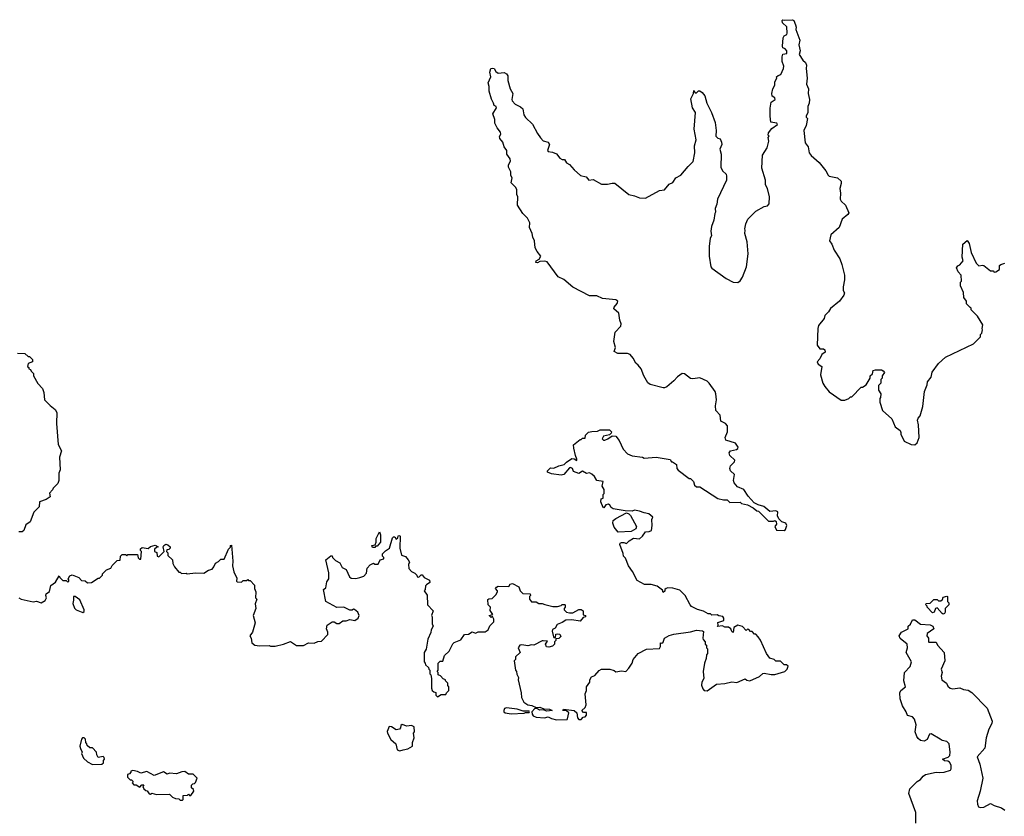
# Model space of a CAD drawing. Extents: x 2494159 to 2685562, y 773219 to 915170.
# Tile 178 of 201: x 2648753 to 2657050, y 863434 to 870148. Entities that reach past the tile are written whole.
import ezdxf

# ---------------------------------------------------------------- set-up
doc = ezdxf.new("R2010")
doc.units = 0

msp = doc.modelspace()

# ---------------------------------------------------------------- linework, layer by layer
at = {"layer": '0CON10XD'}
for points in [[(2653015, 869322.5), (2653075, 869267.5), (2653115, 869187.5), (2653140.7, 869150.7), (2653165, 869127.5), (2653207.5, 869115), (2653216.7, 869095), (2653200, 869045), (2653205, 869037.5), (2653241.7, 869031.7), (2653277, 869017), (2653305, 868980), (2653325, 868970), (2653345, 868970), (2653361.7, 868941.7), (2653385, 868927.5), (2653425, 868882.5), (2653480, 868835), (2653525, 868822.5), (2653550, 868795), (2653585, 868800), (2653655, 868762.5), (2653705, 868760), (2653745, 868770), (2653768.8, 868768.8), (2653885, 868673.3), (2653935, 868663.3), (2653975, 868647.5), (2654025, 868642.5), (2654145, 868706.7), (2654186.1, 868713.9), (2654225, 868760), (2654255.9, 868774.1), (2654282.5, 868815), (2654325, 868837.5), (2654385, 868910), (2654428.3, 868951.7), (2654441.2, 869025), (2654438.8, 869085), (2654452.5, 869135), (2654437.5, 869225), (2654447.5, 869365), (2654423.8, 869405), (2654408.3, 869481.7), (2654430, 869525), (2654435, 869550), (2654445, 869530), (2654455, 869530), (2654472.5, 869547.5), (2654485, 869546.7), (2654505, 869532.5), (2654525.8, 869505.8), (2654544.1, 869444.1), (2654583.3, 869365), (2654612.3, 869282.3), (2654621.2, 869215), (2654620, 869165), (2654635, 869150), (2654655, 869142.5), (2654666.7, 869115), (2654670, 869095), (2654653.3, 869055), (2654663.3, 869015), (2654662.5, 868905), (2654675, 868872.5), (2654706.7, 868845), (2654709.5, 868829.5), (2654708.8, 868795), (2654633.3, 868635), (2654627, 868593), (2654612.5, 868555), (2654617.5, 868525), (2654610, 868515), (2654601.7, 868458.3), (2654582.5, 868405), (2654577.5, 868365), (2654582.5, 868325), (2654572.5, 868305), (2654563.3, 868235), (2654563.3, 868155), (2654577.5, 868065), (2654585, 868052.5), (2654705.9, 867965.9), (2654765, 867936.2), (2654805, 867933.3), (2654825, 867947.5), (2654843.6, 867976.4), (2654876.1, 868063.9), (2654891.2, 868175), (2654883.3, 868275), (2654863.3, 868345), (2654867.5, 868375), (2654862.5, 868385), (2654873, 868427), (2654890, 868465), (2654957, 868533), (2655025, 868572.5), (2655055, 868580), (2655067.5, 868595), (2655070, 868655), (2655054.1, 868724.1), (2655038.8, 868755), (2655036.7, 868795), (2655006.7, 868895), (2655012.5, 869005), (2655051.7, 869068.3), (2655066.7, 869125), (2655060, 869155), (2655067.5, 869165), (2655060, 869175), (2655063.3, 869195), (2655090.6, 869229.4), (2655138.8, 869265), (2655132.5, 869275), (2655083.3, 869283.3), (2655076.2, 869333.8), (2655078.1, 869401.9), (2655086.4, 869453.6), (2655120, 869475), (2655115, 869490), (2655094.1, 869504.1), (2655092, 869525), (2655098.8, 869565), (2655117.5, 869595), (2655117, 869623), (2655132.5, 869655), (2655130, 869665), (2655143, 869677), (2655167.5, 869685), (2655190, 869735), (2655191.2, 869755), (2655177.5, 869795), (2655177.5, 869835), (2655184.3, 869855.7), (2655216.4, 869863.6), (2655216.1, 869886.1), (2655202.3, 869902.3), (2655185, 869910), (2655180, 869925), (2655186.2, 869995), (2655195, 870012.5), (2655218.3, 870021.7), (2655220, 870035), (2655216.4, 870086.4), (2655181.7, 870121.7), (2655178.3, 870141.7), (2655185, 870147.5), (2655195, 870142.5), (2655265, 870147.5), (2655275, 870140), (2655291.2, 870105), (2655296, 870085), (2655292.5, 870065), (2655327.5, 869975), (2655317.5, 869935), (2655330, 869885), (2655322.5, 869855), (2655352.5, 869805), (2655375.8, 869785.8), (2655383.8, 869765), (2655380, 869735), (2655388, 869655), (2655382, 869605), (2655398.8, 869565), (2655398, 869525), (2655408, 869475), (2655406.2, 869445), (2655393.8, 869415), (2655393.3, 869365), (2655380, 869335), (2655380, 869325), (2655392.5, 869315), (2655380, 869255), (2655362, 869215), (2655370.7, 869110.7), (2655396.7, 869075), (2655406.7, 869025), (2655421.7, 869001.7), (2655488.8, 868945), (2655546.7, 868875), (2655565, 868837.5), (2655575, 868827.5), (2655645, 868813.3), (2655676.1, 868786.1), (2655676.4, 868766.4), (2655663.3, 868725), (2655670, 868685), (2655666.7, 868635), (2655675, 868617.5), (2655712.5, 868585), (2655739.3, 868520.7), (2655732.5, 868505), (2655683.3, 868465), (2655657.5, 868395), (2655587.5, 868335), (2655577.5, 868285), (2655597.5, 868255), (2655616.4, 868206.4), (2655665, 868132.5), (2655681.2, 868085), (2655703.3, 867995), (2655703.3, 867955), (2655692.5, 867895), (2655692.5, 867865), (2655702.5, 867845), (2655696.7, 867825), (2655662.5, 867775), (2655585, 867712.5), (2655567.5, 867685), (2655537.5, 867655), (2655530.7, 867629.3), (2655485, 867570), (2655477.5, 867545), (2655473.6, 867403.6), (2655495, 867372.5), (2655525, 867372.5), (2655536.4, 867366.4), (2655540, 867345), (2655512.5, 867325), (2655495, 867290), (2655472.5, 867265), (2655482.5, 867245), (2655512.5, 867225), (2655500, 867155), (2655520, 867085), (2655536.4, 867056.4), (2655575, 867012.5), (2655675, 866940), (2655705, 866940), (2655740, 866955), (2655755, 866970), (2655765, 866970), (2655845, 867050), (2655855, 867050), (2655885, 867070), (2655920, 867125), (2655920, 867145), (2655938.3, 867161.7), (2655945, 867190), (2655965, 867196.7), (2656015, 867197.5), (2656029.3, 867189.3), (2656040, 867175), (2656020, 867145), (2656020, 867125), (2656010, 867115), (2656010, 867085), (2655990, 867065), (2655990, 867025), (2656010, 866995), (2656007, 866963), (2656000, 866955), (2656000, 866925), (2656022.5, 866855), (2656103, 866783), (2656130, 866715), (2656172.5, 866685), (2656179.3, 866669.3), (2656177.5, 866655), (2656207.5, 866595), (2656265, 866566.7), (2656296.2, 866563.8), (2656315, 866580), (2656332.5, 866625), (2656326.2, 866733.8), (2656318.3, 866771.7), (2656325, 866790), (2656341.7, 866808.3), (2656363, 866887), (2656377.5, 867015), (2656399.3, 867070.7), (2656402.5, 867095), (2656432.5, 867135), (2656443, 867177), (2656495, 867250), (2656555, 867302.5), (2656790, 867415), (2656850, 867475), (2656850, 867495), (2656860, 867505), (2656867.5, 867535), (2656862.5, 867545), (2656870, 867575), (2656825, 867650), (2656771.7, 867701.7), (2656770, 867715), (2656761.7, 867721.7), (2656731.7, 867751.7), (2656730, 867775), (2656710, 867805), (2656707, 867847), (2656680, 867905), (2656680, 867935), (2656690, 867945), (2656687.5, 867995), (2656661.7, 868021.7), (2656647.5, 868055), (2656657, 868073), (2656675, 868082.5), (2656702.5, 868115), (2656693.8, 868145), (2656700, 868255), (2656737.5, 868287.5), (2656755, 868260), (2656771.2, 868185), (2656814.2, 868094.2), (2656835, 868073.3), (2656865, 868080), (2656877, 868077), (2656935, 868030), (2656955, 868030), (2656965, 868020), (2656978.3, 868021.7), (2657008.3, 868041.7), (2657010, 868075), (2657020, 868085), (2657054.1, 868095.9)], [(2653178.3, 865218.3), (2653245, 865202.5), (2653285, 865202.5), (2653315, 865210), (2653325, 865220), (2653345, 865217.5), (2653350, 865215), (2653350, 865195), (2653340, 865185), (2653340, 865175), (2653360, 865155), (2653385, 865147.5), (2653415, 865150), (2653465, 865177.5), (2653485, 865177.5), (2653500, 865165), (2653501.7, 865131.7), (2653520, 865125), (2653520, 865115), (2653501.7, 865108.3), (2653475, 865077.5), (2653405, 865090), (2653355, 865087.5), (2653325, 865067.5), (2653280.7, 865049.3), (2653265, 865020), (2653243, 865007), (2653240, 864995), (2653250, 864945), (2653255, 864940), (2653268.3, 864941.7), (2653271.7, 864968.3), (2653285, 864972.5), (2653305, 864970), (2653311.7, 864948.3), (2653297, 864933), (2653271.7, 864928.3), (2653270, 864915), (2653260, 864905), (2653260, 864885), (2653241.7, 864868.3), (2653211.7, 864858.3), (2653191.7, 864861.7), (2653182.5, 864885), (2653200, 864910), (2653165, 864912.5), (2653155, 864912.5), (2653085, 864877.5), (2653065, 864880), (2653035, 864870), (2652985, 864878.8), (2652967.5, 864875), (2652953.3, 864855), (2652970, 864815), (2652931.7, 864778.3), (2652930, 864755), (2652920, 864745), (2652930, 864665), (2652940, 864655), (2652943, 864633), (2652957.5, 864605), (2652952.5, 864585), (2652980, 864475), (2652982.5, 864435), (2653000, 864395), (2653034.2, 864374.2), (2653067.3, 864367.3), (2653105, 864350), (2653135, 864352.5), (2653168.3, 864338.3), (2653216.1, 864336.1), (2653240, 864325), (2653195, 864320), (2653165, 864330), (2653135, 864327.5), (2653111.7, 864341.7), (2653095, 864342.5), (2653067.5, 864315), (2653070, 864295), (2653080.7, 864280.7), (2653105, 864268.8), (2653175, 864263.3), (2653205, 864272.5), (2653235, 864257.5), (2653275, 864247.5), (2653365, 864250), (2653370, 864255), (2653380, 864305), (2653361.7, 864321.7), (2653330, 864325), (2653335, 864336.7), (2653426.1, 864326.1), (2653447, 864307), (2653452.5, 864262.5), (2653465, 864250), (2653485, 864250), (2653501.7, 864268.3), (2653518.3, 864271.7), (2653530, 864285), (2653528.3, 864308.3), (2653505, 864310), (2653490, 864325), (2653518.3, 864351.7), (2653527, 864373), (2653517.5, 864465), (2653530, 864495), (2653530, 864525), (2653557, 864563), (2653557.5, 864585), (2653571.2, 864608.8), (2653598.3, 864621.7), (2653635, 864662.5), (2653657, 864673), (2653725, 864672.5), (2653761.7, 864661.7), (2653775, 864650), (2653825, 864660), (2653860, 864655), (2653885, 864682.5), (2653913.3, 864725), (2653923.3, 864755), (2653963.9, 864806.1), (2654035, 864843.3), (2654145, 864847.5), (2654153.3, 864865), (2654153, 864897), (2654165, 864892.5), (2654175, 864900), (2654186.7, 864935), (2654225, 864956.7), (2654265, 864970), (2654405, 864988.8), (2654455, 865003.3), (2654507.5, 864997.5), (2654515, 864990), (2654510, 864935), (2654513, 864923), (2654530, 864905), (2654530, 864885), (2654540, 864875), (2654540, 864855), (2654550, 864845), (2654550, 864805), (2654540, 864795), (2654537, 864763), (2654522.5, 864725), (2654513.3, 864655), (2654516.7, 864595), (2654502.5, 864565), (2654498.3, 864538.3), (2654508.3, 864508.3), (2654520, 864495), (2654545, 864492.5), (2654625, 864547.5), (2654695, 864552.5), (2654755, 864567.5), (2654795, 864562.5), (2654865, 864592.5), (2654880.5, 864580.5), (2654905, 864576.7), (2654988.3, 864611.7), (2655015, 864637.5), (2655025, 864640), (2655085, 864627.5), (2655115, 864627.5), (2655200, 864655), (2655220, 864675), (2655228.3, 864698.3), (2655215, 864710), (2655195, 864710), (2655165, 864740), (2655125, 864740), (2655110, 864755), (2655075, 864767.5), (2655046.4, 864806.4), (2654995, 864917.5), (2654975, 864947.5), (2654955, 864970), (2654945, 864970), (2654925, 864990), (2654911.7, 864991.7), (2654898.3, 865008.3), (2654885, 865010), (2654875, 865000), (2654843.6, 865033.6), (2654805, 865044), (2654770, 865025), (2654765, 864982.5), (2654755, 864990), (2654745, 865012.5), (2654725, 865026.7), (2654695, 865026.7), (2654675, 865040), (2654633.9, 865033.9), (2654640, 865045), (2654635, 865067.5), (2654686.1, 865083.9), (2654687.5, 865105), (2654677, 865117), (2654645, 865122.5), (2654631.7, 865131.7), (2654585, 865130), (2654575, 865140), (2654555, 865140), (2654515, 865162.5), (2654465, 865177.5), (2654415, 865202.5), (2654402.5, 865215), (2654360, 865295), (2654315, 865340), (2654256.4, 865356.4), (2654215, 865360), (2654200, 865355), (2654190, 865345), (2654188.3, 865331.7), (2654175, 865320), (2654168.3, 865338.3), (2654123.6, 865373.6), (2654073, 865387), (2654018.3, 865388.3), (2653955, 865422.5), (2653915.9, 865495.9), (2653883.9, 865543.9), (2653859.2, 865609.2), (2653840, 865625), (2653839.3, 865649.3), (2653810, 865725), (2653813.3, 865735), (2653825, 865742.5), (2653845, 865742.5), (2653865, 865732.5), (2653887.5, 865755), (2653925, 865776.7), (2653975, 865772.5), (2654002.5, 865795), (2654025, 865830), (2654057, 865833), (2654076.4, 865843.6), (2654082.5, 865885), (2654080, 865935), (2654087.5, 865955), (2654055, 865983.3), (2654015, 865990), (2653976.1, 866006.1), (2653935, 866013.3), (2653915, 866006.7), (2653855, 866007.5), (2653755, 866024), (2653736.7, 866035), (2653725.8, 866055.8), (2653715, 866063.3), (2653691.2, 866058.8), (2653676.4, 866033.6), (2653670, 866035), (2653650, 866085), (2653651.7, 866108.3), (2653670, 866115), (2653670, 866145), (2653677.5, 866155), (2653677, 866187), (2653662.5, 866215), (2653670, 866255), (2653615, 866262.5), (2653596.4, 866296.4), (2653575, 866317.5), (2653555, 866327.5), (2653528.3, 866321.7), (2653495, 866342.5), (2653463.6, 866323.6), (2653420, 866340), (2653412.5, 866365), (2653395, 866372.5), (2653385, 866370), (2653337.5, 866315), (2653315, 866307.5), (2653235, 866320), (2653200, 866335), (2653200, 866345), (2653225, 866370), (2653255, 866367.5), (2653295, 866388.8), (2653341.7, 866398.3), (2653360.7, 866419.3), (2653405, 866450), (2653425, 866447.5), (2653446.7, 866433.3), (2653448.8, 866445), (2653436, 866475), (2653423, 866537), (2653420, 866565), (2653475, 866610), (2653485, 866610), (2653495, 866620), (2653518.3, 866621.7), (2653520, 866645), (2653545, 866670), (2653575, 866677.5), (2653621.7, 866678.3), (2653645, 866690), (2653721.7, 866691.7), (2653740, 866675), (2653737, 866663), (2653721.7, 866648.3), (2653673.6, 866636.4), (2653662.5, 866615), (2653673, 866603), (2653685, 866602.5), (2653710, 866615), (2653745, 866640), (2653775, 866637.5), (2653805, 866600), (2653837, 866527), (2653875, 866490), (2653915, 866472.5), (2654001.7, 866461.7), (2654015, 866452.5), (2654115, 866460), (2654235, 866440), (2654245, 866420), (2654255, 866420), (2654288.3, 866398.3), (2654290, 866365), (2654301.7, 866351.7), (2654395, 866280), (2654405, 866280), (2654430, 866255), (2654440, 866225), (2654455, 866210), (2654485, 866210), (2654635, 866112.5), (2654685, 866100), (2654715, 866100), (2654738.3, 866078.3), (2654825, 866080), (2654835, 866070), (2654885, 866057.5), (2654935, 866032.5), (2654965, 866007.5), (2654977.5, 866005), (2655061.7, 865921.7), (2655105, 865920), (2655115, 865927.5), (2655128.3, 865918.3), (2655130, 865895), (2655117.5, 865875), (2655130, 865845), (2655195, 865842.5), (2655205, 865850), (2655217.5, 865885), (2655210, 865905), (2655175, 865916.7), (2655150, 865940), (2655140, 865965), (2655140.5, 866000.5), (2655125, 866008), (2655072.9, 866002.9), (2655022.5, 866045), (2654975, 866058), (2654943.3, 866075), (2654891.9, 866131.9), (2654855, 866186.7), (2654801.2, 866211.2), (2654774.1, 866244.1), (2654769.2, 866265), (2654775.8, 866315.8), (2654743.3, 866345), (2654738, 866365), (2654743.3, 866386.7), (2654775, 866421.2), (2654780, 866435), (2654738, 866475), (2654732.3, 866497.7), (2654742.5, 866515), (2654792.5, 866525), (2654805, 866533.3), (2654808, 866545), (2654785, 866577.5), (2654703.8, 866605), (2654697.5, 866625), (2654718.6, 866675), (2654716.7, 866725), (2654701.2, 866745), (2654662, 866765), (2654655.8, 866815), (2654620, 866855), (2654617.3, 866892.7), (2654624.2, 866945), (2654619.2, 866995), (2654612.5, 867015), (2654562, 867085), (2654545, 867102), (2654485, 867128), (2654425, 867120.8), (2654405, 867124.2), (2654355, 867164), (2654335, 867166), (2654295, 867138), (2654265, 867103.3), (2654205, 867053.3), (2654186.1, 867043.9), (2654176.1, 867046.1), (2654065, 867072.5), (2654047, 867087), (2654013.3, 867145), (2653988.8, 867205), (2653965.9, 867235.9), (2653943.6, 867253.6), (2653923.3, 867295), (2653897.5, 867325), (2653875, 867333.8), (2653793.9, 867333.9), (2653761.7, 867351.7), (2653772.5, 867385), (2653760, 867435), (2653770, 867515), (2653817.5, 867565), (2653821.2, 867585), (2653810, 867615), (2653802, 867675), (2653760, 867710), (2653762.5, 867725), (2653788.5, 867755), (2653792.9, 867775), (2653775, 867786.4), (2653665, 867798.6), (2653615, 867820.6), (2653555, 867821.4), (2653413.6, 867893.6), (2653338.9, 867958.9), (2653290.3, 867980.3), (2653196.6, 868106.6), (2653175, 868113.5), (2653135, 868110), (2653115, 868098.5), (2653101.7, 868101.7), (2653104.4, 868115), (2653129.6, 868130.4), (2653143.8, 868155), (2653113.1, 868193.1), (2653096.2, 868225), (2653090, 868285), (2653076.7, 868315), (2653072.5, 868345), (2653050, 868395), (2653052.5, 868435), (2653032.5, 868475), (2652992.5, 868515), (2652947.5, 868585), (2652950, 868655), (2652942.5, 868675), (2652943, 868713), (2652933, 868733), (2652893.6, 868773.6), (2652902.5, 868815), (2652892.5, 868835), (2652892.5, 868865), (2652872.5, 868905), (2652873.3, 868925), (2652887.5, 868955), (2652886.7, 868975), (2652857.5, 869015), (2652857.5, 869045), (2652836.4, 869076.4), (2652823.3, 869115), (2652800, 869145), (2652797, 869163), (2652806.4, 869183.6), (2652805, 869200), (2652776.7, 869235), (2652757.5, 869275), (2652756.7, 869305), (2652740, 869355), (2652770, 869405), (2652767.5, 869415), (2652750, 869425), (2652746.7, 869445), (2652728.3, 869478.3), (2652710, 869545), (2652710, 869585), (2652700, 869615), (2652723.3, 869665), (2652713.3, 869705), (2652723.3, 869736.7), (2652735, 869740), (2652750, 869735), (2652765, 869710), (2652785, 869697.5), (2652835, 869702.5), (2652855, 869692.5), (2652866, 869675), (2652866.2, 869635), (2652885.9, 869565.9), (2652908, 869525), (2652900, 869475), (2652903.3, 869465), (2652927.5, 869435), (2652974.1, 869414.1), (2652993.3, 869395), (2653001.2, 869345), (2653015, 869322.5)], [(2648735, 867337.5), (2648795, 867333.3), (2648825, 867310), (2648835, 867310), (2648860, 867285), (2648860, 867265), (2648825, 867250), (2648820, 867225), (2648830, 867215), (2648830, 867205), (2648845, 867200), (2648850, 867185), (2648870, 867165), (2648870, 867145), (2648905, 867080), (2648945, 867040), (2648957.5, 867005), (2648963, 866943), (2649010, 866895), (2649053, 866863), (2649066.4, 866836.4), (2649063.3, 866745), (2649078.3, 866568.3), (2649103.8, 866515), (2649089.3, 866460.7), (2649093.3, 866355), (2649082.5, 866325), (2649082.5, 866265), (2649075, 866240), (2649035, 866200), (2649030, 866185), (2649003, 866157), (2649010, 866125), (2648975.9, 866104.1), (2648920, 866085), (2648917, 866043), (2648873, 865997), (2648840, 865915), (2648805, 865890), (2648786.7, 865843.3), (2648775, 865830), (2648745, 865830)], [(2653795, 865828), (2653761.2, 865871.2), (2653752.2, 865905), (2653754.5, 865925.5), (2653775.4, 865944.6), (2653865, 865990), (2653885, 865983.3), (2653899.2, 865969.2), (2653951.4, 865875), (2653944.2, 865855.8), (2653905, 865833.8), (2653795, 865828)], [(2651745, 865700), (2651725, 865700), (2651720, 865715), (2651748.3, 865721.7), (2651757.5, 865745), (2651757.5, 865775), (2651785, 865830), (2651792.5, 865805), (2651792.5, 865745), (2651765, 865710), (2651755, 865710), (2651745, 865700)], [(2648745, 865275.7), (2648765, 865262.9), (2648865, 865241.2), (2648895, 865246.7), (2648935, 865233.3), (2648968.3, 865251.7), (2648978.8, 865275), (2648972.5, 865295), (2648975, 865310), (2649003, 865327), (2649015, 865380), (2649055, 865407.5), (2649085, 865460), (2649090, 865445), (2649115, 865420), (2649145, 865420), (2649155, 865410), (2649167, 865413), (2649167, 865427), (2649160, 865435), (2649175, 865460), (2649195, 865470), (2649250, 865445), (2649275, 865420), (2649305, 865417.5), (2649325, 865402.5), (2649357, 865403), (2649415, 865440), (2649425, 865440), (2649450, 865465), (2649451.7, 865478.3), (2649485, 865510), (2649520, 865525), (2649531.7, 865548.3), (2649575, 865590), (2649598.3, 865591.7), (2649603, 865627), (2649615, 865640), (2649645, 865640), (2649655, 865630), (2649665, 865640), (2649745, 865640), (2649751.7, 865611.7), (2649761.7, 865601.7), (2649775, 865600), (2649780, 865665), (2649770, 865675), (2649771.7, 865688.3), (2649785, 865700), (2649835, 865690), (2649855, 865707.5), (2649895, 865720), (2649920, 865705), (2649905, 865700), (2649890, 865685), (2649890, 865665), (2649908.3, 865658.3), (2649910, 865625), (2649925, 865620), (2649970, 865665), (2649962.5, 865705), (2649967.5, 865715), (2649983.6, 865726.4), (2650000.7, 865720.7), (2650020, 865705), (2650020, 865695), (2650008.3, 865681.7), (2649991.7, 865678.3), (2649990, 865665), (2650000, 865655), (2650001.7, 865631.7), (2650040, 865595), (2650042.5, 865565), (2650056.4, 865536.4), (2650095, 865490), (2650105, 865490), (2650115, 865480), (2650155, 865482.5), (2650165, 865477.5), (2650235, 865486.7), (2650305, 865482.5), (2650343, 865507), (2650375, 865517.5), (2650390, 865535), (2650403.6, 865566.4), (2650429.3, 865580.7), (2650448.3, 865601.7), (2650475, 865600), (2650512.5, 865685), (2650528.3, 865701.7), (2650530, 865715), (2650538.3, 865718.3), (2650550, 865585), (2650547.5, 865545), (2650557.5, 865495), (2650581.7, 865441.7), (2650580, 865415), (2650585, 865410), (2650621.7, 865408.3), (2650635, 865420), (2650665, 865420), (2650675, 865430), (2650681.7, 865421.7), (2650695, 865420), (2650731.7, 865381.7), (2650732.5, 865355), (2650742.5, 865325), (2650740, 865275), (2650750, 865265), (2650737.5, 865225), (2650742.5, 865185), (2650720, 865125), (2650736.7, 865065), (2650713.3, 864985), (2650692.5, 864955), (2650702.5, 864935), (2650710, 864895), (2650735, 864877.5), (2650775, 864870), (2650855, 864873.3), (2650867, 864867), (2650905, 864866.7), (2650975, 864883.3), (2651035, 864906.7), (2651085, 864872.5), (2651145, 864873.3), (2651187, 864897), (2651235, 864892.5), (2651265, 864906.7), (2651295, 864910), (2651350, 864965), (2651350, 864985), (2651337.5, 865015), (2651342.5, 865045), (2651385, 865072.5), (2651401.7, 865071.7), (2651425, 865060), (2651445, 865060), (2651475, 865080), (2651505, 865080), (2651535, 865092.5), (2651576.4, 865083.6), (2651606.4, 865103.6), (2651612.5, 865125), (2651602.5, 865155), (2651575, 865177.5), (2651565, 865180), (2651555, 865170), (2651535, 865170), (2651485, 865197.5), (2651425, 865193.3), (2651332.5, 865245), (2651312.5, 865345), (2651331.7, 865358.3), (2651341.2, 865408.8), (2651357.5, 865435), (2651356.7, 865485), (2651332.5, 865595), (2651375, 865630), (2651385, 865630), (2651390, 865615), (2651415, 865590), (2651449.3, 865569.3), (2651470.7, 865530.7), (2651505, 865512.5), (2651533, 865453), (2651545, 865440), (2651585, 865436.7), (2651620, 865445), (2651653.6, 865456.4), (2651676.4, 865483.6), (2651680, 865525), (2651705, 865552.5), (2651735, 865567.5), (2651745, 865560), (2651775, 865560), (2651790, 865595), (2651820, 865605), (2651820, 865615), (2651810, 865625), (2651810, 865645), (2651835, 865672.5), (2651870, 865695), (2651895, 865780), (2651901.7, 865788.3), (2651915, 865790), (2651925, 865770), (2651938.3, 865781.7), (2651941.7, 865798.3), (2651955, 865800), (2651960, 865795), (2651956.7, 865695), (2651970, 865635), (2652005, 865622.5), (2652027.5, 865595), (2652037.5, 865575), (2652030, 865555), (2652033, 865523), (2652055, 865497.5), (2652083, 865483), (2652100, 865465), (2652101.7, 865451.7), (2652115, 865450), (2652135, 865470), (2652145, 865470), (2652160, 865445), (2652207.5, 865425), (2652210, 865405), (2652180, 865385), (2652172.5, 865375), (2652170, 865345), (2652160, 865335), (2652186.4, 865296.4), (2652190, 865215), (2652237.5, 865165), (2652222.5, 865127.5), (2652230, 865115), (2652230, 865055), (2652237.5, 865035), (2652220, 865005), (2652217, 864983), (2652193, 864927), (2652177, 864843), (2652160, 864815), (2652160, 864735), (2652170, 864725), (2652171.7, 864711.7), (2652198.3, 864688.3), (2652200, 864675), (2652210, 864665), (2652210, 864635), (2652217, 864627), (2652222.5, 864595), (2652222.5, 864515), (2652230, 864495), (2652241.7, 864481.7), (2652258.3, 864478.3), (2652260, 864455), (2652275, 864440), (2652305, 864460), (2652345, 864460), (2652350, 864475), (2652370, 864495), (2652370, 864525), (2652360, 864535), (2652360, 864555), (2652340, 864575), (2652340, 864585), (2652321.7, 864591.7), (2652298.3, 864618.3), (2652280, 864625), (2652280, 864645), (2652270, 864655), (2652280, 864665), (2652280, 864725), (2652295, 864740), (2652318.3, 864741.7), (2652331.7, 864788.3), (2652372.5, 864825), (2652403.6, 864886.4), (2652415, 864897.5), (2652469.3, 864920.7), (2652500, 864965), (2652535, 864967.5), (2652565, 864987.5), (2652595, 864977.5), (2652615, 864987.5), (2652675, 864987.5), (2652700, 865005), (2652715, 865040), (2652747, 865073), (2652747.5, 865095), (2652738.3, 865118.3), (2652725, 865110), (2652710, 865125), (2652740, 865135), (2652718.3, 865168.3), (2652720, 865195), (2652700, 865215), (2652698.3, 865261.7), (2652705, 865267.5), (2652735, 865270), (2652765, 865300), (2652780, 865325), (2652780, 865335), (2652763, 865353), (2652770, 865365), (2652785, 865372.5), (2652875, 865370), (2652885, 865390), (2652907, 865397), (2652958.3, 865368.3), (2652970, 865335), (2652991.7, 865311.7), (2653055, 865310), (2653057.5, 865295), (2653050, 865285), (2653050, 865265), (2653065, 865240), (2653105, 865240), (2653128.3, 865228.3), (2653155, 865227.5), (2653178.3, 865218.3)], [(2649285, 865152.5), (2649295, 865160), (2649296.7, 865175), (2649258.3, 865258.3), (2649220, 865285), (2649205, 865287.5), (2649207.5, 865255), (2649201.7, 865228.3), (2649215, 865186.7), (2649227.5, 865175), (2649285, 865152.5)], [(2656535, 865137.5), (2656525, 865142.5), (2656485, 865190), (2656470, 865185), (2656460, 865155), (2656445, 865150), (2656400, 865195), (2656400, 865205), (2656390, 865215), (2656391.7, 865228.3), (2656425, 865230), (2656455, 865260), (2656485, 865260), (2656495, 865250), (2656515, 865250), (2656528.3, 865261.7), (2656535, 865280), (2656565, 865290), (2656570, 865285), (2656570, 865245), (2656581.7, 865231.7), (2656582.5, 865215), (2656552.5, 865185), (2656552.5, 865155), (2656545, 865142.5), (2656535, 865137.5)], [(2656303.3, 863375), (2656304.5, 863464.5), (2656244.2, 863625), (2656253.3, 863665), (2656315, 863726), (2656343.3, 863745), (2656365, 863773.3), (2656385, 863786.2), (2656475, 863806.2), (2656505, 863802), (2656544.2, 863805.8), (2656596.1, 863823.9), (2656602.5, 863835), (2656602.5, 863865), (2656589.3, 863889.3), (2656575, 863897.5), (2656545, 863900), (2656530, 863915), (2656577, 863933), (2656590, 863945), (2656593.3, 863975), (2656584.1, 864044.1), (2656565, 864063.3), (2656525, 864072.5), (2656510, 864085), (2656435, 864127.5), (2656420, 864125), (2656399.3, 864080.7), (2656375, 864067.5), (2656345, 864074), (2656325, 864088.8), (2656312, 864105), (2656300, 864145), (2656306.2, 864205), (2656293.6, 864253.6), (2656275, 864272.5), (2656235, 864282.5), (2656223.3, 864315), (2656192, 864365), (2656171.2, 864425), (2656170, 864475), (2656177.5, 864495), (2656217.5, 864525), (2656203.8, 864575), (2656210, 864645), (2656257.5, 864695), (2656266.7, 864735), (2656222.5, 864815), (2656233.3, 864855), (2656232.5, 864885), (2656172.3, 864932.3), (2656163.8, 864955), (2656183.6, 864986.4), (2656240, 865015), (2656240, 865035), (2656258.3, 865051.7), (2656275, 865090), (2656295, 865090), (2656343, 865053), (2656425, 865048.8), (2656447.5, 865035), (2656456.2, 865013.8), (2656400, 864975), (2656397.5, 864955), (2656412.5, 864935), (2656410, 864905), (2656415, 864900), (2656475, 864900), (2656487.5, 864875), (2656543.3, 864815), (2656550, 864745), (2656517.5, 864675), (2656526, 864645), (2656516.7, 864615), (2656524, 864584), (2656562.5, 864555), (2656575, 864530), (2656595, 864512.5), (2656615, 864507.5), (2656675, 864516), (2656705, 864502), (2656745, 864496.2), (2656775, 864475.8), (2656905.7, 864345.7), (2656948.8, 864235), (2656946, 864215), (2656920.6, 864169.4), (2656897.5, 864095), (2656885, 864006.7), (2656820, 863935), (2656844.2, 863874.2), (2656868.6, 863755), (2656846.7, 863645), (2656822, 863565), (2656824.2, 863535), (2656833.8, 863515), (2656847.7, 863507.7), (2656878.3, 863511.7), (2656935, 863541.2), (2656965, 863524.2), (2657025, 863506.2), (2657055, 863486)], [(2652895, 864297.5), (2653005, 864302.5), (2653015, 864310), (2653045, 864310), (2653050, 864315), (2653045, 864320), (2652995, 864320), (2652945, 864338), (2652855, 864347.1), (2652838.3, 864341.7), (2652831.2, 864325), (2652831.2, 864315), (2652845, 864306.2), (2652895, 864297.5)], [(2651955, 863986.7), (2651985, 863993.3), (2652025, 864002.5), (2652062.5, 864025), (2652062.5, 864055), (2652077.5, 864095), (2652070, 864135), (2652080, 864145), (2652078.3, 864188.3), (2652055, 864200), (2652015, 864192.5), (2651975, 864207.5), (2651965, 864200), (2651961.7, 864178.3), (2651953, 864167), (2651925, 864162.5), (2651887, 864187), (2651865, 864190), (2651850.7, 864149.3), (2651852.5, 864135), (2651881.7, 864081.7), (2651922.5, 864045), (2651932.5, 863995), (2651955, 863986.7)], [(2649365, 863870), (2649445, 863872.5), (2649460, 863885), (2649460, 863905), (2649467.5, 863915), (2649465, 863930), (2649455, 863937.5), (2649415, 863930), (2649403, 863953), (2649400, 863975), (2649365, 864010), (2649345, 864010), (2649321.7, 864031.7), (2649320, 864045), (2649310, 864055), (2649307.5, 864085), (2649295, 864096.2), (2649282.5, 864095), (2649274.2, 864085), (2649260.8, 864025), (2649264.2, 864004.2), (2649280, 863975), (2649273.6, 863963.6), (2649290, 863925), (2649325, 863892.5), (2649365, 863870)], [(2650125, 863570), (2650130, 863575), (2650131.7, 863608.3), (2650167, 863613), (2650175, 863620), (2650185, 863610), (2650195, 863610), (2650220, 863645), (2650218.3, 863658.3), (2650200, 863675), (2650200, 863695), (2650211.7, 863708.3), (2650225, 863710), (2650235, 863720), (2650247.5, 863755), (2650215, 863790), (2650175, 863790), (2650145, 863810), (2650118.3, 863808.3), (2650075, 863792.5), (2650015, 863797.5), (2649995, 863790), (2649965, 863807.5), (2649885, 863777.5), (2649825, 863812.5), (2649775, 863797.5), (2649745, 863812.5), (2649705, 863820), (2649690, 863815), (2649690, 863805), (2649678.3, 863791.7), (2649660, 863785), (2649660, 863765), (2649685, 863740), (2649695, 863740), (2649708.3, 863728.3), (2649700, 863715), (2649715, 863700), (2649735, 863700), (2649765, 863680), (2649781.7, 863698.3), (2649798.3, 863698.3), (2649790, 863685), (2649800, 863665), (2649815, 863650), (2649828.3, 863648.3), (2649845, 863622.5), (2649855, 863620), (2649865, 863630), (2649905, 863617.5), (2650015, 863620), (2650040, 863595), (2650065, 863582.5), (2650095, 863580), (2650105, 863570), (2650125, 863570)]]:
    msp.add_lwpolyline(points, dxfattribs=at)

doc.saveas('drawing.dxf')
